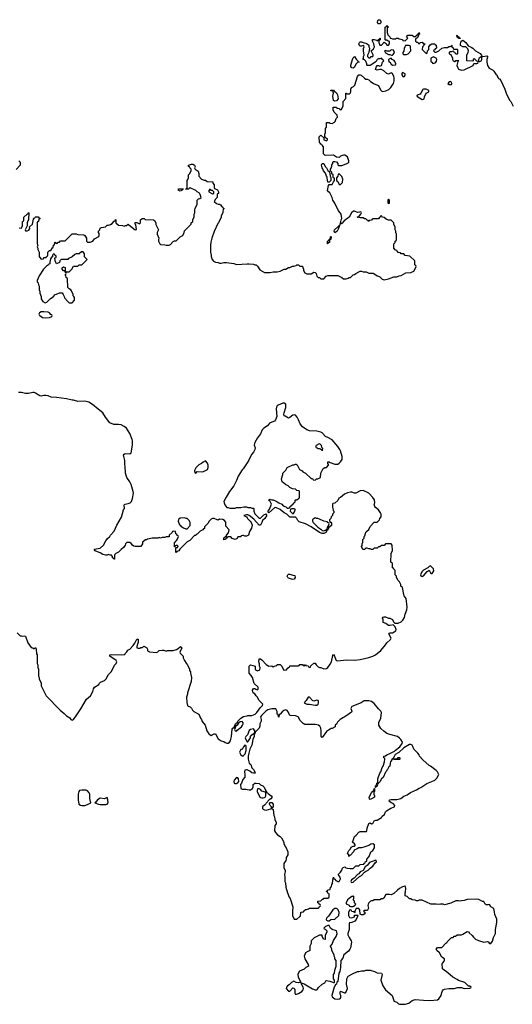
# Model space of a CAD drawing. Header units: inches. Extents: x 2323201 to 2563958, y 895391 to 1023096.
# Tile 127 of 196: x 2486765 to 2493774, y 939946 to 953935. Entities that reach past the tile are written whole.
import ezdxf

# ---------------------------------------------------------------- set-up
doc = ezdxf.new("R2010")
doc.units = ezdxf.units.IN
doc.header["$MEASUREMENT"] = 0
for name, color, linetype in [('C4984', 7, 'Continuous'), ('C4985', 7, 'Continuous'), ('C4993', 7, 'Continuous'), ('C4994', 7, 'Continuous'), ('C4995', 7, 'Continuous')]:
    doc.layers.add(name, color=color, linetype=linetype)

msp = doc.modelspace()

# ---------------------------------------------------------------- linework, layer by layer
at = {"layer": 'C4984', "color": 5, "elevation": 80}
for points in [[(2487069, 950000), (2487072, 949990), (2487072, 949970), (2487094, 949930), (2487130, 949912), (2487150, 949922), (2487205, 949975), (2487242, 949998), (2487244, 950000)], [(2487396, 950000), (2487403, 949983), (2487450, 949932), (2487470, 949914), (2487510, 949914), (2487546, 949950), (2487546, 949990), (2487536, 950000)], [(2490000, 946603), (2489990, 946599), (2489970, 946599), (2489950, 946608), (2489933, 946607), (2489918, 946602), (2489910, 946586), (2489870, 946586), (2489858, 946562), (2489830, 946549), (2489790, 946566), (2489770, 946586), (2489730, 946586), (2489718, 946582), (2489714, 946570), (2489698, 946562), (2489694, 946550), (2489670, 946546), (2489668, 946572), (2489682, 946578), (2489688, 946592), (2489706, 946594), (2489708, 946610), (2489734, 946646), (2489746, 946686), (2489700, 946740), (2489696, 946796), (2489680, 946820), (2489655, 946835), (2489610, 946838), (2489590, 946826), (2489573, 946827), (2489530, 946846), (2489510, 946846), (2489490, 946838), (2489462, 946810), (2489444, 946776), (2489394, 946730), (2489392, 946708), (2489378, 946702), (2489370, 946686), (2489334, 946670), (2489290, 946626), (2489278, 946622), (2489270, 946606), (2489250, 946606), (2489184, 946536), (2489150, 946518), (2489065, 946435), (2489042, 946410), (2489030, 946388), (2489002, 946378), (2488990, 946366), (2488986, 946370), (2488986, 946434), (2489010, 946434), (2489018, 946458), (2489010, 946466), (2488990, 946466), (2488978, 946462), (2488974, 946446), (2488967, 946447), (2488967, 946507), (2488970, 946514), (2488982, 946518), (2488987, 946533), (2489002, 946538), (2489026, 946590), (2489022, 946602), (2489007, 946607), (2489002, 946622), (2488986, 946630), (2488982, 946662), (2488950, 946666), (2488938, 946662), (2488933, 946647), (2488894, 946610), (2488894, 946590), (2488890, 946586), (2488850, 946586), (2488830, 946578), (2488790, 946578), (2488770, 946568), (2488750, 946578), (2488730, 946568), (2488650, 946568), (2488584, 946556), (2488567, 946547), (2488553, 946547), (2488514, 946510), (2488512, 946488), (2488490, 946448), (2488410, 946449), (2488390, 946454), (2488370, 946469), (2488353, 946493), (2488330, 946509), (2488290, 946509), (2488271, 946490), (2488266, 946470), (2488244, 946436), (2488211, 946409), (2488171, 946369), (2488134, 946350), (2488114, 946330), (2488114, 946270), (2488110, 946268), (2488102, 946282), (2488086, 946290), (2488086, 946310), (2488070, 946326), (2488050, 946326), (2488030, 946335), (2488010, 946328), (2487988, 946328), (2487950, 946338), (2487910, 946361), (2487850, 946382), (2487838, 946390), (2487826, 946410), (2487910, 946426), (2487958, 946470), (2487989, 946531), (2488016, 946564), (2488048, 946592), (2488058, 946610), (2488108, 946670), (2488145, 946755), (2488214, 946866), (2488242, 946970), (2488255, 946990), (2488255, 947010), (2488249, 947030), (2488255, 947045), (2488266, 947054), (2488310, 947061), (2488335, 947070), (2488354, 947090), (2488369, 947130), (2488382, 947210), (2488379, 947230), (2488349, 947329), (2488330, 947368), (2488289, 947430), (2488269, 947490), (2488268, 947590), (2488262, 947610), (2488262, 947670), (2488244, 947750), (2488250, 947762), (2488266, 947770), (2488330, 947765), (2488350, 947782), (2488372, 947888), (2488369, 947950), (2488366, 947970), (2488330, 948055), (2488310, 948094), (2488284, 948130), (2488250, 948157), (2488210, 948177), (2488170, 948184), (2488105, 948185), (2488049, 948209), (2487986, 948286), (2487949, 948349), (2487880, 948400), (2487799, 948470), (2487750, 948499), (2487690, 948516), (2487590, 948509), (2487530, 948529), (2487510, 948529), (2487430, 948549), (2487290, 948569), (2487212, 948572), (2487170, 948589), (2487137, 948597), (2487110, 948597), (2487070, 948585), (2487050, 948593), (2486990, 948629), (2486970, 948637), (2486950, 948639), (2486890, 948625), (2486850, 948626), (2486790, 948638), (2486750, 948637)], [(2490000, 947641), (2489952, 947570), (2489946, 947554), (2489930, 947538), (2489871, 947449), (2489851, 947390), (2489810, 947310), (2489751, 947230), (2489701, 947150), (2489671, 947090), (2489672, 947070), (2489684, 947044), (2489710, 947002), (2489730, 947002), (2489753, 946993), (2489830, 946994), (2489850, 947002), (2489910, 947002), (2489953, 947013), (2489990, 947014), (2490000, 947008)], [(2490000, 946901), (2489990, 946902), (2489954, 946890), (2489991, 946871), (2490000, 946857)], [(2486730, 945222), (2486770, 945182), (2486790, 945182), (2486810, 945174), (2486830, 945182), (2486850, 945174), (2486882, 945082), (2486930, 945014), (2486952, 945012), (2486970, 944994), (2486990, 945014), (2486998, 944990), (2487005, 944925), (2487012, 944910), (2487014, 944790), (2487022, 944770), (2487022, 944730), (2487032, 944708), (2487032, 944610), (2487042, 944590), (2487042, 944570), (2487072, 944510), (2487073, 944473), (2487142, 944330), (2487343, 944123), (2487398, 944078), (2487430, 944045), (2487477, 944017), (2487492, 943992), (2487510, 943982), (2487530, 943992), (2487570, 944046), (2487637, 944143), (2487718, 944282), (2487772, 944328), (2487807, 944390), (2487816, 944430), (2487829, 944450), (2487889, 944490), (2487896, 944504), (2487917, 944523), (2487970, 944546), (2487995, 944570), (2488030, 944634), (2488070, 944674), (2488115, 944765), (2488138, 944790), (2488148, 944810), (2488138, 944830), (2488048, 944890), (2488046, 944910), (2488070, 944915), (2488210, 944912), (2488262, 944918), (2488266, 944930), (2488290, 944954), (2488303, 944977), (2488330, 944992), (2488378, 945042), (2488403, 945077), (2488433, 945133), (2488450, 945134), (2488451, 945130), (2488451, 945090), (2488444, 945076), (2488432, 945030), (2488434, 945010), (2488450, 945005), (2488475, 945005), (2488490, 945014), (2488510, 945014), (2488530, 945032), (2488574, 945010), (2488582, 944990), (2488582, 944970), (2488610, 944952), (2488710, 944945), (2488730, 944952), (2488750, 944971), (2488790, 944978), (2488817, 944977), (2488850, 944965), (2488870, 944972), (2488950, 944972), (2488994, 944986), (2489019, 945001), (2489051, 945031), (2489072, 945010), (2489042, 944950), (2489050, 944934), (2489090, 944894), (2489092, 944870), (2489111, 944831), (2489132, 944792), (2489150, 944774), (2489182, 944710), (2489182, 944690), (2489194, 944670), (2489194, 944650), (2489211, 944590), (2489205, 944530), (2489151, 944370), (2489151, 944350), (2489138, 944310), (2489144, 944236), (2489153, 944193), (2489164, 944184), (2489190, 944174), (2489210, 944154), (2489223, 944123), (2489244, 944104), (2489312, 944070), (2489330, 944034), (2489336, 944010), (2489351, 943991), (2489363, 943963), (2489405, 943910), (2489427, 943830), (2489456, 943790), (2489490, 943765), (2489530, 943791), (2489550, 943791), (2489590, 943718), (2489630, 943691), (2489670, 943678), (2489690, 943665), (2489710, 943658), (2489730, 943658), (2489750, 943672), (2489762, 943690), (2489770, 943714), (2489779, 943750), (2489790, 943854), (2489798, 943870), (2489816, 943884), (2489835, 943930), (2489865, 943955), (2489870, 943971), (2489909, 944010), (2489950, 944036), (2490000, 944046)], [(2490000, 943771), (2489981, 943750), (2489972, 943730), (2489998, 943678), (2490000, 943677)], [(2490000, 943276), (2489990, 943279), (2489970, 943274), (2489962, 943250), (2489968, 943210), (2489966, 943174), (2489939, 943141), (2489919, 943090), (2489906, 943070), (2489910, 943014), (2489930, 943001), (2489982, 943002), (2490000, 942998)]]:
    msp.add_lwpolyline(points, dxfattribs=at)
for points in [[(2487110, 949784), (2487070, 949782), (2487045, 949770), (2487038, 949750), (2487042, 949742), (2487052, 949730), (2487090, 949706), (2487130, 949698), (2487190, 949705), (2487222, 949718), (2487226, 949730), (2487222, 949742), (2487210, 949746), (2487188, 949768), (2487170, 949778)], [(2489410, 947666), (2489374, 947650), (2489354, 947630), (2489314, 947610), (2489270, 947566), (2489254, 947530), (2489258, 947498), (2489270, 947494), (2489290, 947514), (2489370, 947512), (2489435, 947545), (2489447, 947573), (2489447, 947607), (2489436, 947636)], [(2489110, 946858), (2489046, 946854), (2489026, 946834), (2489021, 946810), (2489038, 946758), (2489051, 946751), (2489058, 946738), (2489097, 946717), (2489130, 946702), (2489150, 946702), (2489189, 946750), (2489189, 946790), (2489178, 946818), (2489148, 946848), (2489132, 946848)], [(2489930, 943962), (2489903, 943957), (2489878, 943942), (2489858, 943910), (2489842, 943898), (2489822, 943850), (2489832, 943832), (2489850, 943826), (2489859, 943841), (2489919, 943890), (2489937, 943910), (2489945, 943930), (2489944, 943944)], [(2489970, 943626), (2489950, 943606), (2489930, 943566), (2489910, 943566), (2489894, 943530), (2489912, 943492), (2489930, 943474), (2489950, 943474), (2489955, 943485), (2489974, 943506), (2489988, 943550), (2489987, 943607), (2489982, 943622)], [(2489850, 943168), (2489818, 943130), (2489812, 943110), (2489814, 943090), (2489824, 943084), (2489850, 943081), (2489870, 943091), (2489881, 943110), (2489879, 943150), (2489870, 943162)], [(2487650, 942990), (2487618, 942982), (2487607, 942970), (2487599, 942930), (2487595, 942850), (2487605, 942790), (2487630, 942773), (2487650, 942772), (2487692, 942772), (2487730, 942783), (2487778, 942810), (2487763, 942870), (2487761, 942930), (2487752, 942950), (2487730, 942978), (2487710, 942990)], [(2488010, 942884), (2487970, 942863), (2487910, 942875), (2487870, 942849), (2487850, 942818), (2487834, 942810), (2487885, 942790), (2487910, 942785), (2487990, 942786), (2488010, 942791), (2488023, 942810), (2488021, 942850)]]:
    msp.add_lwpolyline(points, close=True, dxfattribs=at)
at = {"layer": 'C4985', "color": 5, "elevation": 80}
for points in [[(2486754, 951930), (2486774, 951910), (2486774, 951870), (2486713, 951807)], [(2486758, 950978), (2486790, 950974), (2486806, 951010), (2486806, 951070), (2486822, 951078), (2486826, 951090), (2486826, 951130), (2486870, 951174), (2486882, 951178), (2486890, 951194), (2486894, 951190), (2486892, 951090), (2486881, 951079), (2486871, 951050), (2486872, 951008), (2486845, 950950), (2486850, 950934), (2486870, 950934), (2486895, 950945), (2486908, 950970), (2486906, 950990), (2486948, 951030), (2486960, 951100), (2486970, 951114), (2486982, 951118), (2486986, 951130), (2486990, 951134), (2487030, 951134), (2487038, 951118), (2487050, 951114), (2487050, 951106), (2487038, 951102), (2487034, 951070), (2487018, 951062), (2487014, 951050), (2487012, 950830), (2487014, 950750), (2487022, 950730), (2487014, 950710), (2487022, 950690), (2487022, 950670), (2487042, 950630), (2487042, 950570), (2487050, 950554), (2487070, 950534), (2487102, 950538), (2487110, 950554), (2487142, 950558), (2487146, 950570), (2487162, 950578), (2487166, 950590), (2487166, 950630), (2487190, 950654), (2487210, 950654), (2487230, 950694), (2487242, 950698), (2487246, 950730), (2487262, 950738), (2487266, 950770), (2487270, 950774), (2487278, 950758), (2487290, 950754), (2487302, 950758), (2487307, 950773), (2487330, 950774), (2487348, 950792), (2487410, 950794), (2487510, 950892), (2487570, 950892), (2487590, 950882), (2487680, 950880), (2487694, 950870), (2487704, 950844), (2487714, 950830), (2487714, 950790), (2487730, 950774), (2487770, 950774), (2487806, 950790), (2487830, 950822), (2487890, 950854), (2487898, 950870), (2487898, 950898), (2487888, 950910), (2487886, 950930), (2487906, 950950), (2487910, 950972), (2487930, 950982), (2487987, 950993), (2488010, 951014), (2488030, 951014), (2488056, 951024), (2488080, 951040), (2488110, 951074), (2488122, 951078), (2488130, 951094), (2488134, 951090), (2488134, 951050), (2488170, 951014), (2488227, 951013), (2488250, 951002), (2488270, 951012), (2488287, 951013), (2488310, 951031), (2488318, 951018), (2488410, 950951), (2488426, 950954), (2488418, 951018), (2488409, 951030), (2488406, 951054), (2488432, 951052), (2488470, 951034), (2488486, 951050), (2488486, 951090), (2488506, 951110), (2488534, 951110), (2488550, 951094), (2488670, 951092), (2488684, 951084), (2488702, 951050), (2488704, 951024), (2488737, 950957), (2488738, 950950), (2488722, 950910), (2488722, 950890), (2488745, 950830), (2488738, 950810), (2488738, 950790), (2488758, 950750), (2488770, 950741), (2488830, 950738), (2488850, 950732), (2488890, 950732), (2488910, 950742), (2488950, 950782), (2488968, 950792), (2488990, 950794), (2489046, 950850), (2489086, 950870), (2489107, 950913), (2489110, 950934), (2489206, 951030), (2489206, 951050), (2489226, 951070), (2489228, 951092), (2489247, 951133), (2489248, 951170), (2489258, 951190), (2489258, 951230), (2489263, 951257), (2489288, 951310), (2489288, 951372), (2489308, 951392), (2489327, 951393), (2489346, 951410), (2489335, 951450), (2489322, 951470), (2489289, 951489), (2489270, 951508), (2489190, 951546), (2489178, 951542), (2489170, 951526), (2489130, 951526), (2489126, 951530), (2489142, 951538), (2489146, 951550), (2489146, 951650), (2489156, 951664), (2489166, 951690), (2489168, 951730), (2489188, 951750), (2489206, 951790), (2489206, 951810), (2489186, 951830), (2489182, 951842), (2489167, 951847), (2489166, 951870), (2489210, 951882), (2489230, 951882), (2489254, 951870), (2489262, 951850), (2489254, 951830), (2489262, 951810), (2489302, 951782), (2489312, 951750), (2489313, 951713), (2489354, 951670), (2489390, 951654), (2489410, 951654), (2489430, 951634), (2489513, 951633), (2489514, 951610), (2489534, 951590), (2489534, 951550), (2489538, 951538), (2489577, 951517), (2489594, 951490), (2489593, 951467), (2489578, 951462), (2489574, 951450), (2489574, 951410), (2489550, 951386), (2489534, 951350), (2489564, 951324), (2489590, 951314), (2489610, 951314), (2489624, 951304), (2489640, 951280), (2489654, 951270), (2489658, 951258), (2489674, 951250), (2489662, 951238), (2489654, 951210), (2489654, 951190), (2489632, 951150), (2489632, 951130), (2489592, 951050), (2489582, 951038), (2489530, 950926), (2489498, 950830), (2489486, 950774), (2489481, 950730), (2489481, 950630), (2489491, 950590), (2489491, 950570), (2489505, 950530), (2489524, 950504), (2489550, 950491), (2489590, 950486), (2489610, 950476), (2489630, 950476), (2489670, 950486), (2489705, 950485), (2489810, 950471), (2489850, 950458), (2490000, 950464)], [(2487536, 950000), (2487526, 950010), (2487526, 950030), (2487503, 950083), (2487495, 950095), (2487469, 950109), (2487448, 950130), (2487446, 950250), (2487442, 950262), (2487426, 950270), (2487422, 950302), (2487408, 950310), (2487422, 950318), (2487426, 950330), (2487422, 950342), (2487410, 950346), (2487406, 950366), (2487390, 950368), (2487368, 950390), (2487368, 950410), (2487390, 950422), (2487410, 950414), (2487413, 950373), (2487418, 950358), (2487433, 950353), (2487470, 950352), (2487508, 950390), (2487530, 950434), (2487590, 950434), (2487610, 950452), (2487650, 950454), (2487726, 950530), (2487688, 950568), (2487688, 950610), (2487670, 950638), (2487644, 950636), (2487610, 950608), (2487570, 950608), (2487550, 950598), (2487510, 950568), (2487458, 950542), (2487450, 950526), (2487353, 950527), (2487334, 950510), (2487330, 950486), (2487290, 950468), (2487269, 950509), (2487266, 950550), (2487282, 950558), (2487286, 950570), (2487282, 950582), (2487267, 950587), (2487262, 950602), (2487250, 950606), (2487234, 950590), (2487233, 950567), (2487218, 950562), (2487204, 950536), (2487192, 950490), (2487193, 950467), (2487178, 950462), (2487174, 950450), (2487145, 950435), (2487105, 950390), (2487042, 950298), (2487014, 950230), (2487014, 950210), (2487030, 950194), (2487032, 950170), (2487042, 950150), (2487044, 950096), (2487051, 950071), (2487051, 950050), (2487069, 950000)], [(2487244, 950000), (2487270, 950032), (2487287, 950033), (2487330, 950052), (2487370, 950052), (2487385, 950030), (2487396, 950000)]]:
    msp.add_lwpolyline(points, dxfattribs=at)
for points in [[(2489050, 951498), (2489030, 951506), (2489026, 951510), (2489026, 951530), (2489050, 951534), (2489092, 951532), (2489093, 951527), (2489078, 951522), (2489070, 951506)], [(2489470, 951526), (2489454, 951510), (2489454, 951490), (2489510, 951462), (2489518, 951462), (2489526, 951470), (2489526, 951490), (2489510, 951506), (2489487, 951507), (2489482, 951522)]]:
    msp.add_lwpolyline(points, close=True, dxfattribs=at)
at = {"layer": 'C4993', "color": 5, "elevation": 80}
msp.add_lwpolyline([(2492088, 940000), (2492090, 939992), (2492130, 939978), (2492154, 939954), (2492170, 939947), (2492250, 939946), (2492299, 939961), (2492349, 940000)], dxfattribs=at)
at = {"layer": 'C4994', "color": 5, "elevation": 80}
for points in [[(2490000, 944046), (2490010, 944048), (2490070, 944048), (2490114, 944070), (2490137, 944090), (2490184, 944156), (2490218, 944190), (2490226, 944210), (2490169, 944269), (2490148, 944310), (2490129, 944329), (2490110, 944358), (2490086, 944370), (2490080, 944380), (2490078, 944410), (2490090, 944434), (2490110, 944434), (2490124, 944424), (2490150, 944414), (2490158, 944422), (2490158, 944450), (2490102, 944502), (2490075, 944590), (2490059, 944619), (2490028, 944650), (2490028, 944748), (2490048, 944770), (2490114, 944750), (2490114, 944710), (2490118, 944698), (2490150, 944682), (2490182, 944698), (2490186, 944730), (2490178, 944750), (2490176, 944784), (2490168, 944810), (2490170, 944854), (2490190, 944852), (2490210, 944838), (2490270, 944772), (2490310, 944752), (2490350, 944754), (2490370, 944742), (2490388, 944752), (2490422, 944758), (2490430, 944774), (2490470, 944774), (2490494, 944750), (2490518, 944698), (2490530, 944694), (2490562, 944698), (2490567, 944713), (2490582, 944718), (2490587, 944733), (2490602, 944738), (2490610, 944754), (2490730, 944754), (2490742, 944758), (2490750, 944774), (2490790, 944774), (2490798, 944758), (2490810, 944754), (2490822, 944758), (2490830, 944774), (2490838, 944758), (2490870, 944754), (2490878, 944738), (2490890, 944734), (2490902, 944738), (2490907, 944753), (2490950, 944794), (2490970, 944792), (2490982, 944770), (2491010, 944742), (2491030, 944732), (2491050, 944732), (2491090, 944712), (2491130, 944718), (2491148, 944730), (2491182, 944778), (2491199, 944810), (2491218, 944902), (2491230, 944914), (2491245, 944890), (2491262, 944842), (2491270, 944832), (2491290, 944825), (2491410, 944841), (2491530, 944837), (2491610, 944844), (2491730, 944871), (2491790, 944891), (2491829, 944911), (2491905, 944975), (2491970, 945052), (2491990, 945082), (2492038, 945130), (2492048, 945150), (2492018, 945210), (2492023, 945217), (2492036, 945224), (2492070, 945226), (2492115, 945250), (2492119, 945270), (2492109, 945309), (2492078, 945338), (2492034, 945326), (2492010, 945329), (2491974, 945354), (2491938, 945370), (2491935, 945410), (2491928, 945430), (2491936, 945444), (2491949, 945451), (2491970, 945451), (2492010, 945432), (2492031, 945431), (2492060, 945420), (2492070, 945414), (2492081, 945381), (2492091, 945371), (2492102, 945362), (2492121, 945361), (2492150, 945361), (2492190, 945379), (2492218, 945402), (2492240, 945440), (2492249, 945490), (2492272, 945550), (2492277, 945590), (2492261, 945710), (2492235, 945750), (2492229, 945770), (2492210, 945866), (2492189, 945889), (2492188, 945910), (2492170, 945946), (2492150, 945966), (2492126, 946010), (2492126, 946030), (2492108, 946050), (2492107, 946107), (2492086, 946130), (2492082, 946142), (2492070, 946146), (2492067, 946207), (2492046, 946230), (2492048, 946350), (2492067, 946393), (2492066, 946470), (2492050, 946486), (2491970, 946486), (2491950, 946466), (2491910, 946466), (2491890, 946446), (2491870, 946446), (2491850, 946426), (2491810, 946426), (2491790, 946408), (2491770, 946408), (2491750, 946418), (2491730, 946418), (2491710, 946428), (2491690, 946428), (2491670, 946409), (2491648, 946408), (2491629, 946449), (2491636, 946464), (2491638, 946490), (2491647, 946513), (2491648, 946550), (2491666, 946570), (2491666, 946590), (2491676, 946604), (2491687, 946633), (2491690, 946654), (2491702, 946658), (2491706, 946670), (2491730, 946694), (2491750, 946734), (2491810, 946794), (2491850, 946794), (2491886, 946830), (2491888, 946850), (2491908, 946870), (2491908, 946910), (2491898, 946930), (2491869, 946969), (2491826, 947006), (2491818, 947018), (2491809, 947050), (2491817, 947070), (2491812, 947112), (2491790, 947148), (2491730, 947208), (2491650, 947248), (2491610, 947242), (2491548, 947208), (2491530, 947208), (2491490, 947222), (2491470, 947224), (2491430, 947215), (2491386, 947194), (2491330, 947146), (2491305, 947135), (2491290, 947106), (2491250, 947066), (2491218, 947062), (2491214, 947050), (2491214, 947010), (2491222, 946990), (2491224, 946964), (2491234, 946950), (2491234, 946930), (2491214, 946910), (2491214, 946890), (2491194, 946870), (2491192, 946848), (2491174, 946830), (2491178, 946798), (2491190, 946794), (2491200, 946780), (2491202, 946750), (2491162, 946718), (2491150, 946686), (2491138, 946682), (2491122, 946650), (2491090, 946635), (2491070, 946634), (2491030, 946649), (2490912, 946732), (2490832, 946772), (2490743, 946803), (2490721, 946821), (2490708, 946850), (2490690, 946868), (2490608, 946868), (2490566, 946910), (2490526, 946930), (2490470, 946978), (2490410, 947006), (2490390, 946998), (2490310, 946928), (2490300, 946940), (2490298, 946950), (2490318, 946982), (2490348, 947050), (2490328, 947088), (2490306, 947110), (2490320, 947120), (2490330, 947122), (2490350, 947112), (2490371, 947111), (2490416, 947096), (2490450, 947072), (2490494, 947050), (2490514, 947030), (2490553, 947013), (2490570, 946994), (2490590, 946994), (2490602, 946998), (2490607, 947013), (2490622, 947018), (2490627, 947033), (2490642, 947038), (2490647, 947053), (2490662, 947058), (2490667, 947073), (2490682, 947078), (2490686, 947110), (2490690, 947114), (2490710, 947114), (2490730, 947134), (2490742, 947138), (2490746, 947150), (2490746, 947230), (2490742, 947242), (2490710, 947246), (2490687, 947267), (2490648, 947268), (2490606, 947290), (2490586, 947310), (2490546, 947330), (2490498, 947370), (2490489, 947410), (2490507, 947473), (2490508, 947490), (2490550, 947534), (2490570, 947572), (2490650, 947612), (2490670, 947612), (2490690, 947622), (2490700, 947620), (2490712, 947612), (2490745, 947545), (2490784, 947524), (2490794, 947510), (2490831, 947491), (2490910, 947414), (2490930, 947414), (2490938, 947398), (2490970, 947394), (2490988, 947412), (2491007, 947413), (2491046, 947430), (2491048, 947492), (2491082, 947558), (2491108, 947572), (2491130, 947574), (2491156, 947604), (2491156, 947616), (2491148, 947630), (2491150, 947654), (2491170, 947652), (2491184, 947644), (2491250, 947622), (2491290, 947622), (2491310, 947632), (2491330, 947652), (2491352, 947688), (2491354, 947710), (2491353, 947730), (2491330, 947808), (2491321, 947830), (2491293, 947873), (2491210, 947964), (2491150, 948001), (2491115, 948015), (2491070, 948064), (2491050, 948076), (2490991, 948089), (2490890, 948094), (2490850, 948109), (2490790, 948149), (2490753, 948193), (2490732, 948252), (2490714, 948290), (2490690, 948318), (2490670, 948322), (2490650, 948315), (2490610, 948282), (2490590, 948275), (2490540, 948300), (2490529, 948309), (2490524, 948330), (2490526, 948350), (2490553, 948427), (2490552, 948472), (2490530, 948485), (2490510, 948485), (2490443, 948457), (2490430, 948449), (2490417, 948430), (2490414, 948406), (2490425, 948295), (2490405, 948250), (2490390, 948229), (2490350, 948219), (2490318, 948202), (2490290, 948164), (2490238, 948130), (2490216, 948110), (2490191, 948049), (2490146, 947994), (2490111, 947930), (2490102, 947890), (2490116, 947850), (2490111, 947829), (2490091, 947789), (2490065, 947755), (2490024, 947676), (2490000, 947641)], [(2490000, 947008), (2490010, 947002), (2490050, 947002), (2490070, 946994), (2490090, 946994), (2490094, 946990), (2490094, 946950), (2490110, 946914), (2490170, 946852), (2490190, 946852), (2490240, 946900), (2490272, 946912), (2490277, 946897), (2490274, 946886), (2490251, 946850), (2490221, 946819), (2490211, 946790), (2490190, 946755), (2490170, 946755), (2490097, 946837), (2490028, 946890), (2490010, 946899), (2490000, 946901)], [(2490000, 946857), (2490005, 946850), (2490045, 946810), (2490058, 946790), (2490071, 946751), (2490062, 946710), (2490035, 946665), (2490018, 946610), (2490000, 946603)], [(2490000, 942998), (2490030, 942991), (2490050, 942991), (2490075, 943010), (2490086, 943034), (2490089, 943071), (2490100, 943080), (2490110, 943086), (2490130, 943087), (2490170, 943081), (2490190, 943062), (2490222, 943050), (2490242, 943030), (2490262, 942990), (2490262, 942982), (2490274, 942966), (2490274, 942954), (2490290, 942952), (2490300, 942940), (2490342, 942910), (2490358, 942890), (2490337, 942863), (2490314, 942850), (2490270, 942806), (2490265, 942795), (2490246, 942774), (2490223, 942757), (2490218, 942750), (2490221, 942730), (2490230, 942718), (2490247, 942707), (2490270, 942703), (2490339, 942721), (2490348, 942730), (2490348, 942750), (2490328, 942770), (2490318, 942790), (2490320, 942800), (2490328, 942812), (2490350, 942812), (2490372, 942790), (2490372, 942748), (2490358, 942742), (2490354, 942730), (2490372, 942712), (2490382, 942630), (2490392, 942608), (2490393, 942573), (2490412, 942530), (2490412, 942508), (2490393, 942487), (2490392, 942410), (2490406, 942386), (2490435, 942355), (2490472, 942330), (2490492, 942310), (2490522, 942250), (2490522, 942230), (2490542, 942190), (2490558, 942170), (2490582, 942110), (2490582, 942070), (2490558, 942030), (2490558, 942010), (2490551, 941990), (2490525, 941945), (2490525, 941885), (2490542, 941850), (2490542, 941830), (2490532, 941790), (2490538, 941750), (2490538, 941690), (2490545, 941670), (2490552, 941612), (2490576, 941530), (2490598, 941470), (2490611, 941450), (2490651, 941331), (2490652, 941310), (2490645, 941290), (2490645, 941210), (2490670, 941154), (2490710, 941154), (2490750, 941194), (2490762, 941198), (2490767, 941253), (2490802, 941258), (2490807, 941273), (2490822, 941278), (2490828, 941292), (2490847, 941293), (2490876, 941304), (2490890, 941314), (2491010, 941314), (2491022, 941318), (2491027, 941333), (2491042, 941338), (2491046, 941350), (2491042, 941362), (2491027, 941367), (2491022, 941382), (2491007, 941387), (2491007, 941413), (2491050, 941414), (2491067, 941433), (2491082, 941438), (2491090, 941454), (2491150, 941454), (2491166, 941470), (2491166, 941510), (2491162, 941522), (2491147, 941527), (2491142, 941542), (2491126, 941550), (2491142, 941558), (2491147, 941573), (2491182, 941578), (2491186, 941610), (2491202, 941618), (2491206, 941650), (2491216, 941664), (2491218, 941710), (2491230, 941754), (2491234, 941730), (2491250, 941722), (2491265, 941705), (2491290, 941691), (2491310, 941692), (2491329, 941730), (2491322, 941750), (2491298, 941790), (2491330, 941822), (2491349, 941850), (2491358, 941882), (2491366, 941890), (2491390, 941898), (2491407, 941887), (2491430, 941881), (2491466, 941874), (2491510, 941874), (2491547, 941913), (2491590, 941914), (2491608, 941932), (2491662, 941938), (2491666, 941950), (2491682, 941958), (2491687, 941973), (2491702, 941978), (2491706, 942010), (2491736, 942044), (2491762, 942110), (2491787, 942133), (2491813, 942170), (2491813, 942210), (2491790, 942226), (2491759, 942221), (2491730, 942204), (2491663, 942177), (2491630, 942169), (2491592, 942168), (2491564, 942156), (2491525, 942135), (2491514, 942110), (2491470, 942066), (2491458, 942062), (2491450, 942046), (2491446, 942050), (2491446, 942070), (2491429, 942091), (2491448, 942132), (2491470, 942154), (2491482, 942178), (2491508, 942192), (2491527, 942193), (2491536, 942204), (2491538, 942210), (2491530, 942226), (2491498, 942250), (2491510, 942274), (2491526, 942330), (2491553, 942347), (2491590, 942391), (2491610, 942401), (2491670, 942399), (2491697, 942403), (2491705, 942415), (2491709, 942450), (2491730, 942514), (2491750, 942522), (2491770, 942512), (2491790, 942514), (2491810, 942554), (2491830, 942562), (2491850, 942562), (2491910, 942602), (2491922, 942618), (2491956, 942644), (2491970, 942682), (2491985, 942695), (2492047, 942733), (2492098, 942750), (2492104, 942770), (2492077, 942797), (2492048, 942810), (2492022, 942830), (2492026, 942850), (2492050, 942854), (2492130, 942854), (2492188, 942870), (2492230, 942902), (2492278, 942922), (2492326, 942954), (2492410, 942991), (2492450, 943018), (2492470, 943025), (2492555, 943085), (2492629, 943111), (2492670, 943132), (2492700, 943160), (2492728, 943210), (2492708, 943250), (2492688, 943270), (2492609, 943329), (2492590, 943339), (2492498, 943418), (2492455, 943470), (2492449, 943490), (2492430, 943515), (2492374, 943570), (2492359, 943610), (2492347, 943627), (2492330, 943637), (2492310, 943635), (2492228, 943592), (2492157, 943523), (2492107, 943493), (2492080, 943440), (2492062, 943430), (2492042, 943390), (2492034, 943370), (2492033, 943327), (2492018, 943322), (2491998, 943282), (2491986, 943274), (2491982, 943258), (2491970, 943246), (2491934, 943170), (2491912, 943148), (2491890, 943106), (2491870, 943086), (2491858, 943082), (2491850, 943046), (2491838, 943042), (2491830, 943026), (2491826, 943026), (2491828, 943050), (2491842, 943058), (2491848, 943090), (2491858, 943102), (2491862, 943150), (2491889, 943230), (2491902, 943250), (2491922, 943310), (2491935, 943330), (2491955, 943390), (2491962, 943430), (2491959, 943439), (2491946, 943450), (2491947, 943473), (2491970, 943474), (2491986, 943490), (2492033, 943507), (2492098, 943542), (2492110, 943556), (2492174, 943606), (2492204, 943650), (2492209, 943670), (2492189, 943710), (2492170, 943729), (2492138, 943750), (2492030, 943778), (2491990, 943795), (2491945, 943825), (2491903, 943863), (2491875, 943910), (2491874, 943950), (2491904, 944010), (2491912, 944092), (2491905, 944110), (2491870, 944144), (2491810, 944219), (2491770, 944250), (2491730, 944257), (2491664, 944256), (2491622, 944230), (2491490, 944175), (2491478, 944150), (2491491, 944110), (2491485, 944095), (2491450, 944075), (2491391, 944029), (2491370, 944022), (2491322, 943990), (2491285, 943955), (2491270, 943926), (2491254, 943910), (2491251, 943889), (2491210, 943866), (2491190, 943866), (2491184, 943856), (2491157, 943843), (2491130, 943822), (2491070, 943738), (2491060, 943740), (2491055, 943755), (2491056, 943830), (2491049, 943869), (2491036, 943896), (2491014, 943914), (2490970, 943922), (2490820, 943920), (2490796, 943936), (2490756, 943976), (2490726, 944030), (2490690, 944046), (2490607, 944047), (2490583, 944103), (2490570, 944118), (2490550, 944128), (2490522, 944118), (2490500, 944100), (2490473, 944067), (2490458, 944062), (2490454, 944030), (2490450, 944026), (2490446, 944030), (2490442, 944062), (2490428, 944068), (2490427, 944107), (2490410, 944146), (2490350, 944146), (2490294, 944130), (2490265, 944110), (2490205, 944050), (2490192, 944030), (2490201, 943990), (2490199, 943970), (2490181, 943930), (2490180, 943900), (2490171, 943870), (2490130, 943826), (2490118, 943822), (2490112, 943790), (2490102, 943778), (2490101, 943750), (2490082, 943710), (2490066, 943630), (2490041, 943570), (2490025, 943515), (2490016, 943470), (2490016, 943430), (2490030, 943374), (2490052, 943352), (2490066, 943306), (2490090, 943282), (2490111, 943251), (2490114, 943230), (2490091, 943229), (2490070, 943235), (2490039, 943259), (2490010, 943274), (2490000, 943276)], [(2490000, 943677), (2490010, 943674), (2490048, 943730), (2490049, 943751), (2490062, 943770), (2490090, 943792), (2490106, 943794), (2490108, 943830), (2490090, 943858), (2490050, 943849), (2490030, 943837), (2490004, 943776), (2490000, 943771)], [(2492349, 940000), (2492350, 940001), (2492390, 940016), (2492510, 940003), (2492602, 940002), (2492710, 940010), (2492730, 940023), (2492762, 940070), (2492770, 940112), (2492781, 940139), (2492790, 940151), (2492810, 940161), (2492871, 940171), (2492950, 940171), (2492995, 940185), (2493050, 940185), (2493090, 940172), (2493170, 940174), (2493182, 940178), (2493186, 940190), (2493170, 940206), (2493150, 940206), (2493098, 940258), (2493010, 940282), (2492990, 940298), (2492926, 940330), (2492854, 940394), (2492783, 940443), (2492778, 940450), (2492776, 940524), (2492783, 940537), (2492803, 940557), (2492809, 940570), (2492808, 940590), (2492770, 940618), (2492737, 940677), (2492698, 940710), (2492688, 940730), (2492710, 940754), (2492770, 940754), (2492827, 940813), (2492842, 940818), (2492847, 940833), (2492910, 940894), (2492930, 940894), (2492948, 940912), (2492967, 940913), (2492990, 940932), (2493050, 940934), (2493070, 940942), (2493130, 940982), (2493150, 940974), (2493160, 940960), (2493204, 940924), (2493220, 940900), (2493250, 940872), (2493290, 940852), (2493370, 940831), (2493417, 940837), (2493430, 940832), (2493450, 940812), (2493470, 940812), (2493490, 940842), (2493507, 940893), (2493533, 940950), (2493534, 941010), (2493553, 941110), (2493554, 941154), (2493523, 941223), (2493520, 941260), (2493510, 941306), (2493466, 941330), (2493450, 941366), (2493430, 941358), (2493400, 941360), (2493387, 941367), (2493370, 941406), (2493348, 941408), (2493296, 941436), (2493270, 941442), (2493130, 941435), (2493090, 941422), (2493050, 941418), (2493030, 941409), (2493010, 941418), (2492970, 941415), (2492897, 941383), (2492810, 941358), (2492790, 941368), (2492750, 941368), (2492730, 941362), (2492690, 941369), (2492613, 941367), (2492490, 941426), (2492450, 941426), (2492430, 941418), (2492410, 941418), (2492390, 941426), (2492348, 941428), (2492330, 941446), (2492310, 941446), (2492276, 941476), (2492250, 941486), (2492248, 941528), (2492255, 941545), (2492259, 941590), (2492255, 941615), (2492250, 941626), (2492246, 941626), (2492210, 941616), (2492169, 941591), (2492139, 941570), (2492090, 941519), (2492070, 941509), (2492050, 941502), (2492028, 941508), (2491972, 941508), (2491944, 941456), (2491930, 941446), (2491910, 941446), (2491890, 941428), (2491810, 941428), (2491790, 941418), (2491770, 941418), (2491754, 941410), (2491732, 941388), (2491722, 941370), (2491718, 941350), (2491725, 941310), (2491715, 941285), (2491710, 941278), (2491670, 941278), (2491654, 941270), (2491673, 941253), (2491674, 941230), (2491650, 941218), (2491630, 941218), (2491607, 941227), (2491606, 941290), (2491590, 941306), (2491550, 941306), (2491534, 941270), (2491534, 941250), (2491530, 941246), (2491522, 941262), (2491490, 941266), (2491482, 941282), (2491470, 941286), (2491458, 941282), (2491442, 941250), (2491442, 941210), (2491458, 941178), (2491490, 941174), (2491516, 941184), (2491526, 941190), (2491526, 941210), (2491530, 941214), (2491570, 941214), (2491574, 941210), (2491573, 941193), (2491552, 941150), (2491531, 941129), (2491490, 941106), (2491458, 941102), (2491453, 941087), (2491451, 941010), (2491435, 940950), (2491435, 940935), (2491454, 940894), (2491481, 940850), (2491487, 940830), (2491471, 940750), (2491464, 940730), (2491441, 940700), (2491378, 940650), (2491360, 940600), (2491334, 940570), (2491331, 940470), (2491318, 940410), (2491305, 940390), (2491292, 940270), (2491278, 940262), (2491274, 940230), (2491258, 940222), (2491238, 940190), (2491205, 940070), (2491210, 940054), (2491250, 940026), (2491290, 940019), (2491317, 940023), (2491329, 940031), (2491334, 940046), (2491333, 940073), (2491322, 940090), (2491322, 940110), (2491329, 940131), (2491387, 940107), (2491398, 940110), (2491410, 940122), (2491429, 940170), (2491415, 940230), (2491418, 940310), (2491436, 940344), (2491500, 940380), (2491570, 940412), (2491590, 940412), (2491630, 940422), (2491670, 940422), (2491690, 940432), (2491750, 940432), (2491814, 940410), (2491850, 940391), (2491914, 940390), (2491922, 940370), (2491905, 940290), (2491931, 940210), (2491971, 940150), (2492066, 940070), (2492088, 940000)]]:
    msp.add_lwpolyline(points, dxfattribs=at)
for points in [[(2491070, 947808), (2491062, 947822), (2491050, 947826), (2491038, 947838), (2491010, 947838), (2490988, 947850), (2490978, 947870), (2490989, 947891), (2491030, 947912), (2491054, 947890), (2491058, 947858), (2491070, 947854), (2491073, 947847)], [(2490670, 946986), (2490630, 946986), (2490618, 946982), (2490614, 946950), (2490650, 946914), (2490662, 946918), (2490676, 946944), (2490686, 946970), (2490682, 946982)], [(2490970, 946858), (2490940, 946840), (2490932, 946830), (2490932, 946810), (2490942, 946790), (2491007, 946727), (2491050, 946698), (2491070, 946678), (2491090, 946671), (2491110, 946682), (2491118, 946682), (2491138, 946702), (2491142, 946718), (2491158, 946742), (2491166, 946770), (2491162, 946782), (2491146, 946790), (2491142, 946802), (2491090, 946808), (2491030, 946838), (2491007, 946847), (2490988, 946848)], [(2492610, 946175), (2492590, 946168), (2492570, 946146), (2492510, 946115), (2492485, 946090), (2492465, 946050), (2492472, 946032), (2492490, 946025), (2492510, 946032), (2492563, 946097), (2492590, 946114), (2492610, 946074), (2492625, 946065), (2492634, 946066), (2492655, 946105), (2492654, 946134)], [(2490650, 945982), (2490630, 945984), (2490590, 945998), (2490578, 946010), (2490569, 946030), (2490578, 946050), (2490590, 946058), (2490610, 946058), (2490650, 946042), (2490678, 946038), (2490682, 946010), (2490670, 945988)], [(2490890, 944309), (2490870, 944308), (2490840, 944260), (2490825, 944250), (2490812, 944230), (2490830, 944218), (2490850, 944212), (2490888, 944212), (2490970, 944195), (2490990, 944197), (2491009, 944210), (2491016, 944230), (2491017, 944250), (2491010, 944262), (2490990, 944269), (2490950, 944255), (2490930, 944262)], [(2492090, 943426), (2492082, 943438), (2492090, 943434), (2492130, 943434), (2492142, 943438), (2492150, 943454), (2492170, 943454), (2492174, 943450), (2492174, 943430), (2492170, 943426)], [(2490170, 943006), (2490150, 943006), (2490142, 942990), (2490142, 942970), (2490182, 942890), (2490190, 942882), (2490210, 942878), (2490230, 942878), (2490250, 942885), (2490258, 942890), (2490268, 942910), (2490267, 942947), (2490262, 942962), (2490210, 942975), (2490190, 942998)], [(2491750, 942858), (2491742, 942862), (2491735, 942890), (2491770, 942952), (2491790, 942974), (2491802, 942978), (2491808, 943010), (2491814, 943014), (2491811, 942970), (2491802, 942958), (2491802, 942930), (2491812, 942908), (2491814, 942890), (2491770, 942864)], [(2491830, 941995), (2491741, 941959), (2491710, 941918), (2491681, 941899), (2491652, 941848), (2491610, 941829), (2491590, 941802), (2491572, 941790), (2491522, 941738), (2491487, 941713), (2491478, 941690), (2491482, 941682), (2491490, 941678), (2491510, 941683), (2491598, 941762), (2491630, 941778), (2491670, 941825), (2491685, 941835), (2491722, 941850), (2491750, 941881), (2491789, 941910), (2491823, 941957), (2491839, 941970), (2491838, 941990)], [(2491510, 941486), (2491502, 941478), (2491490, 941477), (2491450, 941449), (2491430, 941429), (2491411, 941390), (2491412, 941372), (2491453, 941353), (2491458, 941338), (2491470, 941334), (2491510, 941334), (2491522, 941338), (2491530, 941354), (2491542, 941358), (2491546, 941370), (2491526, 941390), (2491526, 941410), (2491509, 941429), (2491518, 941450), (2491518, 941478)], [(2491270, 941309), (2491250, 941309), (2491218, 941290), (2491160, 941200), (2491132, 941170), (2491125, 941150), (2491130, 941142), (2491150, 941132), (2491170, 941134), (2491190, 941152), (2491250, 941154), (2491306, 941210), (2491308, 941250), (2491295, 941290), (2491283, 941303)], [(2491170, 941066), (2491150, 941066), (2491130, 941058), (2491114, 941050), (2491094, 941030), (2491098, 941018), (2491113, 941013), (2491134, 940990), (2491134, 940970), (2491112, 940930), (2491111, 940869), (2491088, 940870), (2491066, 940914), (2491066, 940926), (2491030, 940928), (2490954, 940890), (2490914, 940850), (2490912, 940808), (2490892, 940770), (2490894, 940710), (2490880, 940700), (2490862, 940698), (2490830, 940678), (2490811, 940630), (2490823, 940590), (2490871, 940510), (2490872, 940488), (2490834, 940470), (2490810, 940446), (2490745, 940415), (2490724, 940376), (2490726, 940330), (2490761, 940270), (2490760, 940260), (2490729, 940249), (2490698, 940258), (2490665, 940275), (2490630, 940258), (2490598, 940222), (2490574, 940210), (2490562, 940190), (2490554, 940170), (2490590, 940134), (2490610, 940134), (2490650, 940182), (2490670, 940174), (2490678, 940150), (2490678, 940110), (2490690, 940085), (2490730, 940098), (2490778, 940130), (2490798, 940150), (2490802, 940170), (2490797, 940190), (2490775, 940230), (2490778, 940238), (2490762, 940258), (2490782, 940242), (2490790, 940245), (2490810, 940239), (2490930, 940166), (2490970, 940152), (2490990, 940152), (2491000, 940160), (2491016, 940184), (2491070, 940234), (2491106, 940250), (2491122, 940278), (2491130, 940282), (2491176, 940276), (2491230, 940254), (2491242, 940258), (2491246, 940290), (2491228, 940310), (2491229, 940369), (2491242, 940390), (2491248, 940430), (2491268, 940490), (2491266, 940570), (2491248, 940590), (2491248, 940610), (2491238, 940630), (2491238, 940650), (2491208, 940710), (2491208, 940730), (2491186, 940770), (2491210, 940802), (2491229, 940851), (2491269, 940910), (2491281, 940950), (2491279, 940970), (2491270, 940988), (2491209, 941009), (2491188, 941030)]]:
    msp.add_lwpolyline(points, close=True, dxfattribs=at)
at = {"layer": 'C4995', "color": 5, "elevation": 80}
for points in [[(2491870, 953878), (2491855, 953895), (2491858, 953922), (2491870, 953935), (2491891, 953931), (2491905, 953910), (2491902, 953890), (2491890, 953878)], [(2493030, 953666), (2493008, 953668), (2493002, 953682), (2492990, 953686), (2492986, 953710), (2492990, 953714), (2492998, 953698), (2493014, 953690), (2493018, 953678), (2493030, 953674)], [(2492050, 953506), (2492030, 953486), (2491990, 953486), (2491970, 953498), (2491954, 953490), (2491970, 953462), (2492010, 953442), (2492030, 953442), (2492053, 953433), (2492070, 953432), (2492080, 953440), (2492098, 953470), (2492082, 953502)], [(2492307, 953567), (2492253, 953567), (2492242, 953550), (2492233, 953527), (2492232, 953488), (2492214, 953470), (2492214, 953450), (2492230, 953442), (2492270, 953442), (2492290, 953452), (2492328, 953490), (2492327, 953547), (2492322, 953562)], [(2491510, 953248), (2491489, 953249), (2491478, 953270), (2491478, 953290), (2491498, 953370), (2491510, 953394), (2491530, 953414), (2491550, 953374), (2491574, 953350), (2491578, 953338), (2491594, 953330), (2491570, 953326), (2491552, 953308), (2491524, 953256)], [(2492050, 953386), (2492014, 953370), (2492018, 953338), (2492030, 953334), (2492050, 953302), (2492070, 953291), (2492110, 953294), (2492118, 953302), (2492118, 953310), (2492103, 953343), (2492094, 953354), (2492066, 953370)], [(2492650, 953408), (2492614, 953390), (2492614, 953350), (2492618, 953338), (2492634, 953330), (2492638, 953318), (2492650, 953314), (2492670, 953322), (2492686, 953330), (2492696, 953344), (2492698, 953370), (2492688, 953388)], [(2493330, 953408), (2493302, 953390), (2493292, 953370), (2493294, 953350), (2493302, 953342), (2493310, 953342), (2493330, 953352), (2493342, 953370), (2493342, 953402)], [(2492210, 953186), (2492202, 953170), (2492202, 953150), (2492214, 953130), (2492230, 953125), (2492238, 953130), (2492248, 953150), (2492247, 953167)], [(2492890, 953058), (2492874, 953050), (2492854, 953030), (2492873, 953013), (2492910, 953014), (2492915, 953030), (2492910, 953046)], [(2491250, 952778), (2491230, 952786), (2491219, 952850), (2491228, 952890), (2491227, 952907), (2491222, 952922), (2491190, 952926), (2491190, 952934), (2491230, 952934), (2491238, 952918), (2491250, 952914), (2491270, 952894), (2491285, 952865), (2491298, 952810), (2491270, 952782)], [(2492550, 952946), (2492510, 952946), (2492498, 952942), (2492471, 952889), (2492461, 952879), (2492418, 952862), (2492414, 952850), (2492490, 952801), (2492510, 952805), (2492518, 952810), (2492523, 952837), (2492547, 952893), (2492586, 952910), (2492586, 952930)], [(2491150, 951626), (2491148, 951630), (2491142, 951650), (2491139, 951699), (2491129, 951710), (2491114, 951754), (2491089, 951789), (2491078, 951818), (2491069, 951829), (2491058, 951870), (2491070, 951894), (2491091, 951891), (2491112, 951850), (2491132, 951830), (2491150, 951794), (2491174, 951774), (2491182, 951710), (2491192, 951692), (2491192, 951650), (2491170, 951626)], [(2491310, 951746), (2491298, 951742), (2491292, 951710), (2491274, 951690), (2491274, 951650), (2491290, 951634), (2491310, 951594), (2491330, 951594), (2491356, 951624), (2491362, 951670), (2491348, 951708)], [(2492010, 951386), (2492002, 951370), (2492002, 951330), (2492010, 951322), (2492026, 951330), (2492026, 951370)], [(2491250, 950906), (2491238, 950930), (2491246, 950950), (2491290, 950994), (2491302, 950998), (2491310, 951014), (2491314, 951014), (2491312, 950988), (2491302, 950978), (2491302, 950970), (2491282, 950930)], [(2491150, 950748), (2491146, 950750), (2491146, 950790), (2491162, 950798), (2491170, 950814), (2491182, 950818), (2491186, 950850), (2491190, 950854), (2491194, 950850), (2491191, 950810), (2491174, 950806), (2491171, 950770), (2491154, 950766)]]:
    msp.add_lwpolyline(points, close=True, dxfattribs=at)
msp.add_lwpolyline([(2490000, 950464), (2490030, 950465), (2490090, 950462), (2490110, 950454), (2490130, 950454), (2490150, 950434), (2490180, 950380), (2490250, 950342), (2490330, 950342), (2490370, 950351), (2490428, 950352), (2490470, 950362), (2490530, 950392), (2490550, 950392), (2490588, 950412), (2490607, 950413), (2490648, 950432), (2490667, 950433), (2490696, 950444), (2490708, 950452), (2490730, 950452), (2490750, 950434), (2490790, 950434), (2490793, 950413), (2490802, 950390), (2490802, 950370), (2490820, 950340), (2490830, 950332), (2490850, 950322), (2490910, 950325), (2490950, 950346), (2490970, 950345), (2490981, 950330), (2490992, 950292), (2491010, 950274), (2491032, 950272), (2491050, 950254), (2491090, 950254), (2491126, 950290), (2491150, 950302), (2491290, 950302), (2491350, 950274), (2491370, 950254), (2491410, 950254), (2491436, 950264), (2491450, 950274), (2491470, 950274), (2491508, 950312), (2491530, 950314), (2491546, 950330), (2491588, 950352), (2491610, 950362), (2491630, 950362), (2491650, 950354), (2491692, 950352), (2491730, 950332), (2491792, 950332), (2491832, 950312), (2491850, 950294), (2491870, 950292), (2491890, 950282), (2491922, 950250), (2491950, 950241), (2492013, 950253), (2492090, 950282), (2492130, 950282), (2492163, 950297), (2492190, 950302), (2492260, 950340), (2492330, 950342), (2492370, 950362), (2492396, 950404), (2492406, 950430), (2492402, 950442), (2492390, 950446), (2492387, 950453), (2492386, 950510), (2492316, 950576), (2492250, 950586), (2492230, 950606), (2492190, 950606), (2492182, 950622), (2492150, 950626), (2492142, 950642), (2492126, 950650), (2492122, 950662), (2492107, 950667), (2492087, 950687), (2492086, 950750), (2492106, 950770), (2492106, 950790), (2492122, 950798), (2492126, 950810), (2492128, 950890), (2492118, 950910), (2492118, 950930), (2492108, 950950), (2492107, 950987), (2492088, 951028), (2492087, 951047), (2492050, 951086), (2492013, 951087), (2491980, 951100), (2491950, 951126), (2491927, 951127), (2491910, 951146), (2491898, 951142), (2491893, 951127), (2491878, 951122), (2491870, 951106), (2491790, 951106), (2491778, 951102), (2491770, 951086), (2491738, 951082), (2491730, 951068), (2491722, 951082), (2491710, 951086), (2491690, 951106), (2491670, 951106), (2491650, 951118), (2491610, 951118), (2491590, 951126), (2491567, 951127), (2491569, 951131), (2491572, 951132), (2491588, 951132), (2491598, 951150), (2491618, 951170), (2491626, 951190), (2491622, 951202), (2491610, 951206), (2491600, 951200), (2491570, 951197), (2491530, 951215), (2491515, 951215), (2491486, 951190), (2491453, 951127), (2491383, 951077), (2491350, 951038), (2491342, 951038), (2491326, 951026), (2491327, 951047), (2491336, 951064), (2491338, 951090), (2491346, 951110), (2491338, 951170), (2491330, 951186), (2491300, 951220), (2491248, 951330), (2491222, 951370), (2491209, 951410), (2491176, 951476), (2491158, 951490), (2491146, 951510), (2491160, 951580), (2491167, 951593), (2491210, 951594), (2491228, 951632), (2491246, 951650), (2491242, 951682), (2491230, 951686), (2491227, 951693), (2491226, 951730), (2491207, 951747), (2491206, 951770), (2491186, 951786), (2491186, 951810), (2491196, 951824), (2491207, 951853), (2491208, 951872), (2491218, 951890), (2491218, 951910), (2491230, 951922), (2491250, 951922), (2491270, 951914), (2491292, 951892), (2491293, 951873), (2491304, 951864), (2491350, 951862), (2491410, 951885), (2491438, 951902), (2491448, 951910), (2491449, 951930), (2491428, 951988), (2491390, 952009), (2491370, 952009), (2491330, 951998), (2491310, 951978), (2491270, 951982), (2491230, 952008), (2491110, 952006), (2491086, 952030), (2491086, 952130), (2491066, 952150), (2491062, 952162), (2491050, 952166), (2491042, 952182), (2491028, 952190), (2491026, 952270), (2491050, 952294), (2491094, 952254), (2491094, 952230), (2491104, 952224), (2491130, 952214), (2491146, 952230), (2491142, 952242), (2491127, 952247), (2491122, 952262), (2491106, 952266), (2491106, 952310), (2491118, 952330), (2491118, 952390), (2491128, 952410), (2491128, 952472), (2491170, 952474), (2491184, 952464), (2491210, 952462), (2491243, 952477), (2491255, 952490), (2491268, 952532), (2491286, 952550), (2491282, 952582), (2491270, 952586), (2491240, 952620), (2491227, 952653), (2491226, 952690), (2491230, 952694), (2491272, 952692), (2491278, 952678), (2491313, 952673), (2491318, 952658), (2491330, 952654), (2491342, 952658), (2491367, 952713), (2491368, 952772), (2491407, 952813), (2491406, 952890), (2491410, 952892), (2491422, 952882), (2491450, 952882), (2491468, 952892), (2491478, 952910), (2491475, 952950), (2491484, 952970), (2491514, 952986), (2491534, 953006), (2491569, 953130), (2491588, 953150), (2491610, 953151), (2491625, 953145), (2491670, 953102), (2491690, 953092), (2491710, 953092), (2491730, 953082), (2491757, 953057), (2491795, 953035), (2491810, 953022), (2491870, 952998), (2491899, 952939), (2491910, 952922), (2491918, 952918), (2491930, 952916), (2491974, 952926), (2492018, 952942), (2492047, 952973), (2492082, 953030), (2492094, 953066), (2492094, 953110), (2492089, 953130), (2492068, 953168), (2492050, 953178), (2492010, 953162), (2491988, 953170), (2491946, 953210), (2491910, 953229), (2491890, 953229), (2491850, 953219), (2491829, 953229), (2491842, 953270), (2491850, 953282), (2491870, 953282), (2491890, 953274), (2491910, 953282), (2491928, 953332), (2491946, 953350), (2491942, 953362), (2491930, 953366), (2491910, 953386), (2491890, 953378), (2491870, 953378), (2491852, 953368), (2491837, 953343), (2491822, 953330), (2491791, 953309), (2491750, 953286), (2491710, 953286), (2491706, 953290), (2491706, 953310), (2491690, 953346), (2491670, 953366), (2491648, 953368), (2491658, 953382), (2491658, 953410), (2491668, 953430), (2491655, 953490), (2491656, 953524), (2491666, 953550), (2491662, 953562), (2491650, 953566), (2491630, 953558), (2491610, 953558), (2491598, 953570), (2491588, 953590), (2491598, 953610), (2491610, 953618), (2491630, 953618), (2491664, 953604), (2491690, 953602), (2491710, 953594), (2491730, 953574), (2491732, 953550), (2491742, 953530), (2491734, 953470), (2491714, 953430), (2491714, 953410), (2491730, 953394), (2491750, 953394), (2491767, 953413), (2491790, 953414), (2491796, 953424), (2491796, 953436), (2491766, 953490), (2491800, 953520), (2491814, 953550), (2491802, 953590), (2491782, 953630), (2491786, 953654), (2491810, 953654), (2491842, 953642), (2491850, 953634), (2491862, 953638), (2491867, 953653), (2491882, 953658), (2491887, 953673), (2491893, 953673), (2491894, 953650), (2491878, 953642), (2491874, 953630), (2491874, 953610), (2491890, 953574), (2491910, 953574), (2491950, 953614), (2491977, 953597), (2491990, 953574), (2492010, 953574), (2492027, 953593), (2492026, 953626), (2492008, 953628), (2491990, 953646), (2491970, 953646), (2491966, 953650), (2491966, 953830), (2491982, 953838), (2491987, 953853), (2491993, 953853), (2491998, 953838), (2492014, 953830), (2491998, 953822), (2491994, 953810), (2491993, 953753), (2492002, 953722), (2492032, 953690), (2492034, 953674), (2492046, 953674), (2492070, 953662), (2492118, 953662), (2492128, 953672), (2492150, 953672), (2492162, 953662), (2492212, 953652), (2492218, 953638), (2492250, 953634), (2492286, 953670), (2492266, 953690), (2492287, 953713), (2492347, 953713), (2492370, 953694), (2492390, 953694), (2492402, 953698), (2492406, 953710), (2492422, 953718), (2492426, 953730), (2492442, 953738), (2492450, 953754), (2492452, 953728), (2492438, 953722), (2492430, 953686), (2492418, 953682), (2492414, 953670), (2492398, 953662), (2492394, 953630), (2492410, 953614), (2492430, 953614), (2492438, 953598), (2492450, 953594), (2492468, 953612), (2492490, 953614), (2492510, 953594), (2492534, 953590), (2492518, 953582), (2492514, 953570), (2492494, 953550), (2492493, 953513), (2492550, 953454), (2492562, 953458), (2492566, 953490), (2492587, 953513), (2492586, 953550), (2492603, 953577), (2492630, 953592), (2492670, 953594), (2492678, 953578), (2492692, 953572), (2492694, 953530), (2492678, 953522), (2492673, 953507), (2492658, 953502), (2492654, 953490), (2492670, 953474), (2492690, 953474), (2492726, 953490), (2492770, 953532), (2492810, 953542), (2492850, 953542), (2492872, 953552), (2492888, 953552), (2492902, 953558), (2492906, 953570), (2492913, 953573), (2492914, 953550), (2492933, 953533), (2492938, 953518), (2492950, 953514), (2492990, 953514), (2492994, 953510), (2492994, 953450), (2492990, 953446), (2492970, 953446), (2492962, 953462), (2492950, 953466), (2492942, 953482), (2492930, 953486), (2492910, 953478), (2492884, 953476), (2492874, 953470), (2492874, 953450), (2492898, 953438), (2492922, 953390), (2492922, 953370), (2492934, 953350), (2492950, 953342), (2492958, 953342), (2492970, 953354), (2493010, 953354), (2493014, 953350), (2492998, 953342), (2492985, 953285), (2492998, 953250), (2493010, 953232), (2493050, 953218), (2493090, 953222), (2493215, 953285), (2493227, 953313), (2493270, 953314), (2493282, 953318), (2493286, 953330), (2493282, 953342), (2493267, 953347), (2493246, 953370), (2493230, 953378), (2493214, 953370), (2493214, 953350), (2493210, 953346), (2493126, 953350), (2493128, 953430), (2493147, 953473), (2493148, 953490), (2493139, 953519), (2493110, 953548), (2493068, 953548), (2493038, 953570), (2493038, 953590), (2493048, 953632), (2493070, 953642), (2493111, 953611), (2493145, 953565), (2493190, 953545), (2493210, 953531), (2493250, 953491), (2493314, 953454), (2493334, 953430), (2493338, 953418), (2493354, 953414), (2493410, 953422), (2493418, 953418), (2493422, 953402), (2493411, 953370), (2493412, 953332), (2493422, 953282), (2493445, 953245), (2493490, 953222), (2493510, 953202), (2493540, 953160), (2493551, 953150), (2493562, 953122), (2493574, 953110), (2493578, 953098), (2493590, 953094), (2493610, 953072), (2493665, 952950), (2493685, 952890), (2493732, 952790), (2493751, 952771), (2493784, 952704)], dxfattribs=at)

doc.saveas('drawing.dxf')
